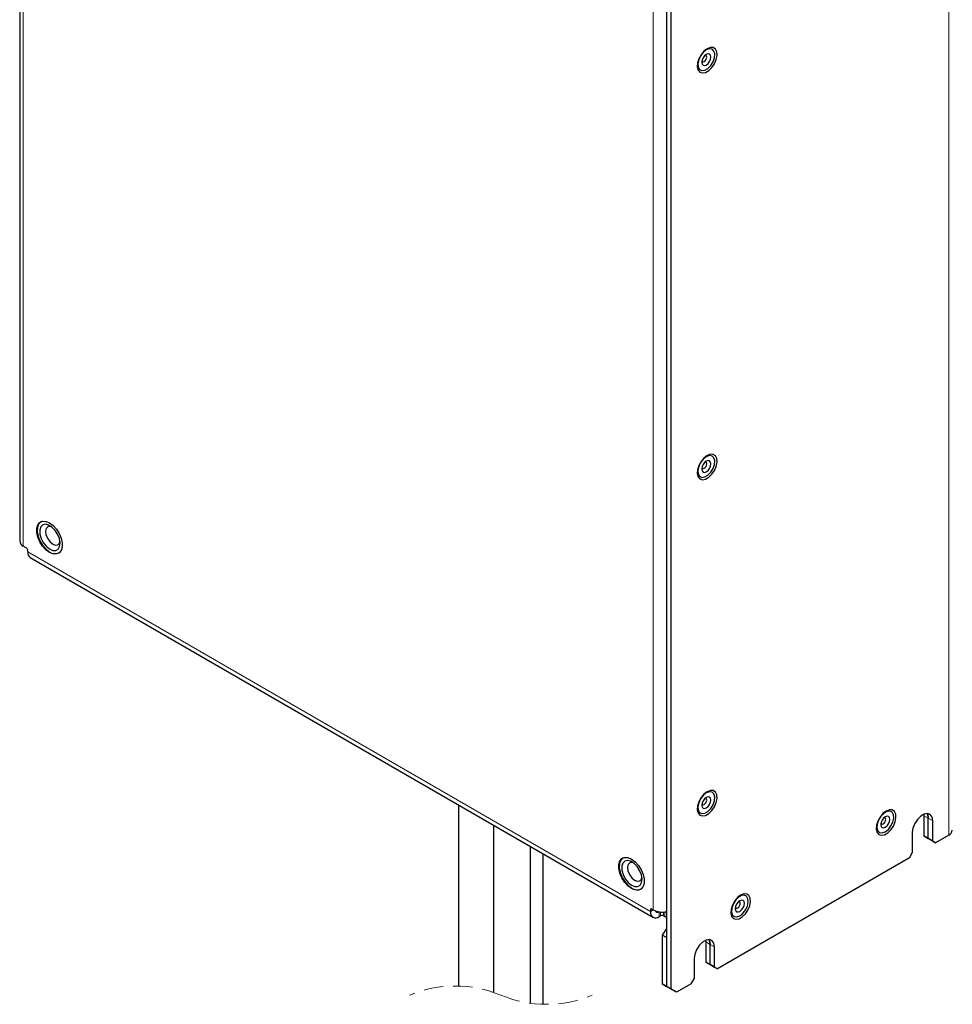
# Model space of a CAD drawing. Header units: millimetres. Extents: x 5 to 418, y 2 to 292.
# Tile 11 of 22: x 246 to 306, y 100 to 164. Entities that reach past the tile are written whole.
import ezdxf

# ---------------------------------------------------------------- set-up
doc = ezdxf.new("R2010")
doc.units = ezdxf.units.MM
doc.linetypes.add('HIDDEN', pattern=[1.905, 1.27, -0.635])

msp = doc.modelspace()

# ---------------------------------------------------------------- linework, layer by layer
at = {"color": 7, "linetype": 'Continuous', "lineweight": 25}
for p, q in [((245.595, 211.6736), (245.595, 130.0195)), ((287.5016, 193.9312), (287.5016, 101.1722)), ((287.7845, 193.7679), (287.7845, 101.0089)), ((246.9935, 131.2721), (246.9698, 131.2584)), ((246.018, 129.584), (245.8293, 129.6929)), ((246.1123, 129.3118), (246.1123, 129.4207)), ((246.278, 128.9455), (286.6303, 105.6507)), ((248.1323, 129.2446), (248.1561, 129.2583)), ((274.0277, 112.926), (274.0277, 101.1926)), ((304.1834, 112.3198), (304.1894, 112.2211)), ((276.2905, 111.6197), (276.2905, 100.786)), ((304.1894, 112.2211), (304.1894, 110.9146)), ((304.4722, 110.7513), (304.4722, 112.0578)), ((304.755, 110.5881), (304.755, 111.8945)), ((303.4351, 111.1325), (303.4351, 109.8261)), ((305.7921, 110.969), (304.9436, 110.4792)), ((304.1894, 110.9146), (304.4722, 110.7513)), ((304.3779, 110.8057), (304.1894, 110.9146)), ((304.6608, 110.6424), (304.3779, 110.8057)), ((304.4722, 110.7513), (304.755, 110.5881)), ((304.6608, 110.6424), (304.4722, 110.7513)), ((304.9436, 110.4792), (304.6608, 110.6424)), ((304.755, 110.5881), (304.9436, 110.4792)), ((278.6905, 100.0825), (278.6905, 110.2342)), ((279.5187, 100.0145), (279.5187, 109.7561)), ((303.2466, 109.4995), (303.4351, 109.8261)), ((284.7059, 109.5012), (284.6821, 109.4875)), ((303.2466, 109.4995), (290.8015, 102.3151)), ((285.8447, 107.4737), (285.8685, 107.4874)), ((286.4646, 106.1258), (286.4646, 106.0169)), ((286.6531, 106.1258), (286.5588, 106.1803)), ((287.5016, 105.9533), (287.4253, 106.0062)), ((287.0302, 105.6903), (287.1245, 105.7447)), ((287.3131, 105.7447), (287.4074, 105.6903)), ((287.5016, 104.9173), (287.2188, 104.4928)), ((287.5016, 104.3295), (287.2188, 104.4928)), ((287.2188, 104.4928), (287.2188, 101.3355)), ((287.5016, 104.3295), (287.5016, 101.1722)), ((290.0413, 104.1557), (290.0472, 104.057)), ((290.0472, 104.057), (290.0472, 102.7505)), ((290.3301, 102.5873), (290.3301, 103.8937)), ((290.6129, 102.424), (290.6129, 103.7304)), ((289.293, 102.9685), (289.293, 101.662)), ((290.0472, 102.7505), (290.3301, 102.5873)), ((290.2358, 102.6416), (290.0472, 102.7505)), ((290.5186, 102.4784), (290.2358, 102.6416)), ((290.3301, 102.5873), (290.6129, 102.424)), ((290.5186, 102.4784), (290.3301, 102.5873)), ((290.8015, 102.3151), (290.5186, 102.4784)), ((290.6129, 102.424), (290.8015, 102.3151)), ((289.1044, 101.3354), (289.293, 101.662)), ((287.2188, 101.3355), (287.5016, 101.1722)), ((287.5959, 101.1177), (287.2188, 101.3355)), ((287.7845, 101.0089), (287.5016, 101.1722)), ((287.8788, 100.9544), (287.5016, 101.1722)), ((287.8788, 100.9544), (287.5959, 101.1177)), ((288.1616, 100.7911), (287.7845, 101.0089)), ((288.1616, 100.7911), (287.8788, 100.9544)), ((289.1044, 101.3354), (288.1616, 100.7911))]:
    msp.add_line(p, q, dxfattribs=at)
at = {"color": 7, "linetype": 'Continuous', "lineweight": 18}
for p, q in [((245.8293, 211.347), (245.8293, 129.6929)), ((305.7921, 204.599), (305.7921, 110.969)), ((286.6531, 106.1258), (286.6531, 187.7799)), ((286.4646, 106.0169), (246.1123, 129.3118)), ((304.4722, 112.0578), (304.1894, 112.2211)), ((304.755, 111.8945), (304.4722, 112.0578)), ((286.5589, 106.1803), (286.4646, 106.1258)), ((286.6531, 106.1258), (286.4646, 106.0169)), ((287.0302, 106.0036), (287.0302, 105.6903)), ((287.1245, 105.7447), (287.1245, 105.9938)), ((287.3131, 105.9938), (287.3131, 105.7447)), ((287.4074, 105.6903), (287.4074, 106.0036)), ((290.3301, 103.8937), (290.0472, 104.057)), ((290.6129, 103.7304), (290.3301, 103.8937))]:
    msp.add_line(p, q, dxfattribs=at)
at = {"color": 7, "linetype": 'Continuous', "lineweight": 25, "flags": 128}
for points in [[(290.3497, 161.9809), (290.1415, 161.9009), (289.9333, 161.7406), (289.7477, 161.5174), (289.6048, 161.2556), (289.52, 160.9835), (289.5026, 160.7305), (289.5544, 160.5242), (289.6698, 160.3868), (289.8364, 160.3333), (290.036, 160.3694), (290.247, 160.4912), (290.4466, 160.6856), (290.6132, 160.9314), (290.7286, 161.2021), (290.7804, 161.4682), (290.763, 161.701), (290.6782, 161.8753), (290.5353, 161.9721), (290.3497, 161.9809)], [(290.2846, 161.8948), (290.0871, 161.8234), (289.8895, 161.6667), (289.7187, 161.4459), (289.5976, 161.1908), (289.5426, 160.9359), (289.5611, 160.7155), (289.6507, 160.5595), (289.7992, 160.4889), (289.9866, 160.5132), (290.1876, 160.6292), (290.3749, 160.8212), (290.5235, 161.0633), (290.613, 161.3228), (290.6316, 161.5645), (290.5766, 161.756), (290.4555, 161.8713), (290.2846, 161.8948)], [(290.2007, 161.5744), (290.0871, 161.5349), (289.9734, 161.4432), (289.8771, 161.3132), (289.8127, 161.1648), (289.7901, 161.0205), (289.8127, 160.9023), (289.8771, 160.8282), (289.9734, 160.8095), (290.0871, 160.849), (290.2007, 160.9407), (290.2971, 161.0707), (290.3615, 161.2191), (290.3841, 161.3634), (290.3615, 161.4816), (290.2971, 161.5557), (290.2007, 161.5744)], [(289.7999, 161.1137), (289.8027, 161.1072), (289.8384, 161.0661), (289.8919, 161.0557), (289.9551, 161.0776), (290.0182, 161.1286), (290.0718, 161.2008), (290.1075, 161.2832), (290.1201, 161.3634), (290.1075, 161.4291), (290.0718, 161.4702), (290.0182, 161.4806), (290.0112, 161.4797)], [(290.3497, 135.6339), (290.1415, 135.5538), (289.9333, 135.3935), (289.7477, 135.1704), (289.6048, 134.9086), (289.52, 134.6364), (289.5026, 134.3835), (289.5544, 134.1772), (289.6698, 134.0398), (289.8364, 133.9862), (290.036, 134.0223), (290.247, 134.1442), (290.4466, 134.3385), (290.6132, 134.5844), (290.7286, 134.855), (290.7804, 135.1212), (290.763, 135.354), (290.6782, 135.5282), (290.5353, 135.625), (290.3497, 135.6339)], [(290.2846, 135.5477), (290.0871, 135.4764), (289.8895, 135.3197), (289.7187, 135.0989), (289.5976, 134.8438), (289.5426, 134.5888), (289.5611, 134.3685), (289.6507, 134.2124), (289.7992, 134.1418), (289.9866, 134.1662), (290.1876, 134.2822), (290.3749, 134.4742), (290.5235, 134.7163), (290.613, 134.9757), (290.6316, 135.2175), (290.5766, 135.4089), (290.4555, 135.5242), (290.2846, 135.5477)], [(290.2007, 135.2273), (290.0871, 135.1878), (289.9734, 135.0961), (289.8771, 134.9662), (289.8127, 134.8177), (289.7901, 134.6734), (289.8127, 134.5553), (289.8771, 134.4812), (289.9734, 134.4624), (290.0871, 134.5019), (290.2007, 134.5937), (290.2971, 134.7236), (290.3615, 134.872), (290.3841, 135.0163), (290.3615, 135.1345), (290.2971, 135.2086), (290.2007, 135.2273)], [(289.7999, 134.7667), (289.8027, 134.7602), (289.8384, 134.719), (289.8919, 134.7086), (289.9551, 134.7306), (290.0182, 134.7815), (290.0718, 134.8537), (290.1075, 134.9362), (290.1201, 135.0163), (290.1075, 135.082), (290.0718, 135.1232), (290.0182, 135.1336), (290.0112, 135.1327)], [(247.759, 129.1891), (247.5265, 129.2847), (247.2941, 129.4575), (247.0805, 129.6934), (246.9031, 129.9734), (246.7761, 130.2748), (246.71, 130.5732), (246.71, 130.8443), (246.7761, 131.0663), (246.9031, 131.2211), (247.0805, 131.2962), (247.2941, 131.2856), (247.5265, 131.19), (247.759, 131.0172), (247.9725, 130.7813), (248.15, 130.5013), (248.277, 130.1999), (248.3431, 129.9015), (248.3431, 129.6304), (248.277, 129.4084), (248.15, 129.2536), (247.9725, 129.1785), (247.759, 129.1891)], [(247.0061, 131.2769), (246.9535, 131.2485), (246.8187, 131.1056), (246.7431, 130.8934), (246.733, 130.6293), (246.7892, 130.3346), (246.9071, 130.0331), (247.0771, 129.7493), (247.2856, 129.5062), (247.5156, 129.3235)], [(247.31, 129.6812), (247.5226, 129.5065), (247.7382, 129.4126), (247.9336, 129.4096), (248.0875, 129.4979), (248.1832, 129.6677), (248.2105, 129.9009), (248.1663, 130.172), (248.0554, 130.4518), (247.8899, 130.7098), (247.6877, 130.9182), (247.4706, 131.0543), (247.2623, 131.1035), (247.0852, 131.0603), (246.9587, 130.9294), (246.8963, 130.7251), (246.9049, 130.4695), (246.9835, 130.1902), (247.1236, 129.9176), (247.31, 129.6812)], [(247.6534, 130.9453), (247.5782, 130.965), (247.421, 130.9455), (247.3123, 130.8369), (247.2687, 130.6557), (247.2967, 130.4296), (247.3922, 130.1929), (247.5406, 129.9818), (247.7193, 129.8282)], [(247.7193, 129.8282), (247.9011, 129.7557), (248.0583, 129.7752), (248.1669, 129.8838), (248.2031, 129.9932)], [(290.3497, 113.8594), (290.1415, 113.7794), (289.9333, 113.6191), (289.7477, 113.396), (289.6048, 113.1341), (289.52, 112.862), (289.5026, 112.6091), (289.5544, 112.4027), (289.6698, 112.2653), (289.8364, 112.2118), (290.036, 112.2479), (290.247, 112.3697), (290.4466, 112.5641), (290.6132, 112.8099), (290.7286, 113.0806), (290.7804, 113.3468), (290.763, 113.5796), (290.6782, 113.7538), (290.5353, 113.8506), (290.3497, 113.8594)], [(290.2846, 113.7733), (290.0871, 113.7019), (289.8895, 113.5453), (289.7187, 113.3245), (289.5976, 113.0694), (289.5426, 112.8144), (289.5611, 112.594), (289.6507, 112.438), (289.7992, 112.3674), (289.9866, 112.3918), (290.1876, 112.5078), (290.3749, 112.6998), (290.5235, 112.9419), (290.613, 113.2013), (290.6316, 113.4431), (290.5766, 113.6345), (290.4555, 113.7498), (290.2846, 113.7733)], [(290.2007, 113.4529), (290.0871, 113.4134), (289.9734, 113.3217), (289.8771, 113.1917), (289.8127, 113.0433), (289.7901, 112.899), (289.8127, 112.7808), (289.8771, 112.7067), (289.9734, 112.688), (290.0871, 112.7275), (290.2007, 112.8192), (290.2971, 112.9492), (290.3615, 113.0976), (290.3841, 113.2419), (290.3615, 113.3601), (290.2971, 113.4342), (290.2007, 113.4529)], [(289.7999, 112.9923), (289.8027, 112.9858), (289.8384, 112.9446), (289.8919, 112.9342), (289.9551, 112.9561), (290.0182, 113.0071), (290.0718, 113.0793), (290.1075, 113.1618), (290.1201, 113.2419), (290.1075, 113.3076), (290.0718, 113.3487), (290.0182, 113.3591), (290.0112, 113.3582)], [(301.9462, 112.6063), (301.7381, 112.5263), (301.5299, 112.366), (301.3443, 112.1428), (301.2013, 111.881), (301.1166, 111.6089), (301.0991, 111.356), (301.1509, 111.1496), (301.2664, 111.0122), (301.4329, 110.9587), (301.6325, 110.9948), (301.8436, 111.1166), (302.0432, 111.311), (302.2097, 111.5568), (302.3252, 111.8275), (302.377, 112.0936), (302.3596, 112.3265), (302.2748, 112.5007), (302.1318, 112.5975), (301.9462, 112.6063)], [(301.4861, 111.1145), (301.6836, 111.1859), (301.8812, 111.3426), (302.052, 111.5634), (302.1731, 111.8185), (302.2281, 112.0734), (302.2096, 112.2938), (302.12, 112.4498), (301.9715, 112.5204), (301.7841, 112.4961), (301.5831, 112.3801), (301.3958, 112.188), (301.2472, 111.946), (301.1577, 111.6865), (301.1391, 111.4448), (301.1941, 111.2533), (301.3152, 111.138), (301.4861, 111.1145)], [(304.755, 111.8945), (304.7152, 112.1322), (304.6006, 112.2953), (304.4251, 112.364), (304.2097, 112.3302), (303.9805, 112.1979), (303.7651, 111.983), (303.5895, 111.7115), (303.4749, 111.4162), (303.4351, 111.1325)], [(304.4722, 112.0578), (304.4324, 112.2955), (304.3984, 112.3655)], [(304.3984, 112.3655), (304.4324, 112.2955), (304.4722, 112.0578)], [(301.57, 111.4349), (301.6836, 111.4744), (301.7973, 111.5661), (301.8936, 111.6961), (301.958, 111.8445), (301.9806, 111.9888), (301.958, 112.107), (301.8936, 112.1811), (301.7973, 112.1998), (301.6836, 112.1603), (301.57, 112.0686), (301.4736, 111.9386), (301.4092, 111.7902), (301.3866, 111.6459), (301.4092, 111.5277), (301.4736, 111.4536), (301.57, 111.4349)], [(301.3965, 111.7392), (301.3992, 111.7326), (301.435, 111.6915), (301.4885, 111.6811), (301.5516, 111.703)], [(301.5516, 111.703), (301.6148, 111.754), (301.6683, 111.8262), (301.7041, 111.9086), (301.7166, 111.9888), (301.7041, 112.0545), (301.6683, 112.0956), (301.6148, 112.106), (301.6077, 112.1051)], [(285.0065, 109.5147), (285.2389, 109.4191), (285.4713, 109.2463), (285.6849, 109.0104), (285.8624, 108.7304), (285.9893, 108.429), (286.0555, 108.1306), (286.0555, 107.8595), (285.9893, 107.6375), (285.8624, 107.4827), (285.6849, 107.4076), (285.4713, 107.4182), (285.2389, 107.5138), (285.0065, 107.6866), (284.7929, 107.9225), (284.6154, 108.2025), (284.4885, 108.5039), (284.4223, 108.8023), (284.4223, 109.0734), (284.4885, 109.2954), (284.6154, 109.4502), (284.7929, 109.5253), (285.0065, 109.5147)], [(284.7185, 109.506), (284.6659, 109.4776), (284.531, 109.3347), (284.4555, 109.1226), (284.4454, 108.8584), (284.5015, 108.5637), (284.6194, 108.2622), (284.7895, 107.9784), (284.998, 107.7353), (285.2279, 107.5526)], [(285.0224, 107.9103), (285.2349, 107.7357), (285.4506, 107.6417), (285.6459, 107.6387), (285.7998, 107.727), (285.8956, 107.8969), (285.9229, 108.13), (285.8787, 108.4012), (285.7678, 108.6809), (285.6023, 108.939), (285.4, 109.1473), (285.183, 109.2835), (284.9746, 109.3326), (284.7976, 109.2894), (284.671, 109.1585), (284.6087, 108.9542), (284.6172, 108.6986), (284.6959, 108.4193), (284.836, 108.1467), (285.0224, 107.9103)], [(285.3658, 109.1744), (285.2905, 109.1941), (285.1333, 109.1746), (285.0246, 109.066), (284.981, 108.8848), (285.0091, 108.6587), (285.1046, 108.4221), (285.253, 108.2109), (285.4316, 108.0573)], [(285.4316, 108.0573), (285.6134, 107.9848), (285.7706, 108.0043), (285.8793, 108.1129), (285.9154, 108.2223)], [(292.5181, 107.1636), (292.31, 107.0835), (292.1018, 106.9233), (291.9162, 106.7001), (291.7733, 106.4383), (291.6885, 106.1662), (291.6711, 105.9132), (291.7229, 105.7069), (291.8383, 105.5695), (292.0048, 105.516), (292.2044, 105.5521), (292.4155, 105.6739), (292.6151, 105.8683), (292.7817, 106.1141), (292.8971, 106.3848), (292.9489, 106.6509), (292.9315, 106.8837), (292.8467, 107.058), (292.7037, 107.1548), (292.5181, 107.1636)], [(292.058, 105.6718), (292.2555, 105.7432), (292.4531, 105.8999), (292.6239, 106.1207), (292.745, 106.3758), (292.8, 106.6307), (292.7815, 106.8511), (292.6919, 107.0071), (292.5434, 107.0777), (292.356, 107.0533), (292.1551, 106.9373), (291.9677, 106.7453), (291.8192, 106.5033), (291.7296, 106.2438), (291.711, 106.002), (291.766, 105.8106), (291.8871, 105.6953), (292.058, 105.6718)], [(292.1419, 105.9922), (292.2555, 106.0317), (292.3692, 106.1234), (292.4655, 106.2534), (292.5299, 106.4018), (292.5525, 106.5461), (292.5299, 106.6643), (292.4655, 106.7384), (292.3692, 106.7571), (292.2555, 106.7176), (292.1419, 106.6259), (292.0455, 106.4959), (291.9812, 106.3475), (291.9586, 106.2032), (291.9812, 106.085), (292.0455, 106.0109), (292.1419, 105.9922)], [(292.1235, 106.2603), (292.1867, 106.3113), (292.2402, 106.3835), (292.276, 106.4659), (292.2885, 106.5461), (292.276, 106.6117), (292.2402, 106.6529), (292.1867, 106.6633), (292.1797, 106.6624)], [(291.9684, 106.2964), (291.9711, 106.2899), (292.0069, 106.2488), (292.0604, 106.2384), (292.1235, 106.2603)], [(287.5016, 105.6172), (287.4625, 105.6521), (287.4074, 105.6903)], [(290.6129, 103.7304), (290.5731, 103.9681), (290.4585, 104.1312), (290.2829, 104.1999), (290.0676, 104.1661), (289.8383, 104.0338), (289.623, 103.819), (289.4474, 103.5475), (289.3328, 103.2521), (289.293, 102.9685)], [(290.3301, 103.8937), (290.2903, 104.1314), (290.2562, 104.2014)], [(290.2562, 104.2014), (290.2903, 104.1314), (290.3301, 103.8937)]]:
    msp.add_lwpolyline(points, dxfattribs=at)
at = {"color": 7, "linetype": 'Continuous', "lineweight": 25}
for centre, radius, start, end in [((245.9953, 130.0594), 0.4024, 185.694726, 245.625291), ((245.9076, 129.4113), 0.2049, 2.60583, 57.393873), ((246.5066, 129.2695), 0.3965, 173.881407, 234.80616), ((247.8801, 129.7434), 0.556, 229.036003, 301.000978), ((305.6261, 111.3355), 0.4024, 294.374709, 354.305274), ((285.5925, 107.9725), 0.556, 229.035547, 301.006068), ((286.8094, 105.961), 0.3494, 170.785952, 309.203209), ((286.522, 106.1351), 0.0582, 50.797356, 189.213506), ((287.2205, 107.2253), 1.2372, 242.700903, 283.132357), ((286.9172, 106.1445), 0.1668, 206.094433, 304.152851), ((287.2188, 105.5627), 0.2049, 62.609792, 117.390208)]:
    msp.add_arc(centre, radius, start, end, dxfattribs=at)
at = {"color": 7, "linetype": 'HIDDEN', "lineweight": 18}
for centre, start, end in [((273.813, 93.499), 67.380135, 112.619865), ((279.7334, 107.7082), 247.380135, 292.619865)]:
    msp.add_arc(centre, 7.6966, start, end, dxfattribs=at)

doc.saveas('drawing.dxf')
